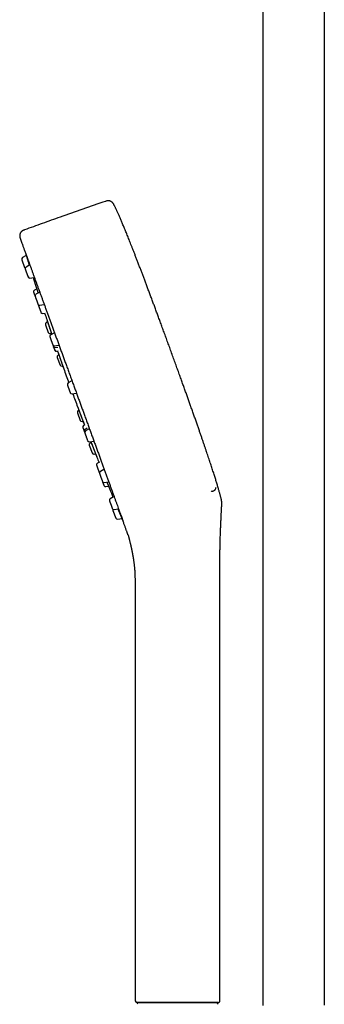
# Model space of a CAD drawing. Header units: millimetres. Extents: x 8 to 641, y 12 to 2274.
# Tile 21 of 34: x 71 to 159, y 1705 to 1989. Entities that reach past the tile are written whole.
import ezdxf

# ---------------------------------------------------------------- set-up
doc = ezdxf.new("R2010")
doc.units = ezdxf.units.MM

msp = doc.modelspace()

# ---------------------------------------------------------------- linework, layer by layer
at = {"color": 7, "linetype": 'Continuous', "lineweight": 30}
for p, q in [((141.24, 2230.55), (141.24, 1704.82)), ((159.04, 1704.96), (159.04, 2223.44)), ((72.68, 1922.16), (72.72, 1922.01)), ((71.64, 1920.14), (72.45, 1917.92)), ((72.93, 1921.36), (71.86, 1920.74)), ((73.95, 1918.62), (72.86, 1917.99)), ((74, 1914.84), (75.07, 1915.03)), ((75.96, 1911.74), (75.28, 1911.35)), ((76.81, 1910.78), (75.71, 1910.15)), ((76.86, 1907), (77.98, 1907.2)), ((77.73, 1904.61), (78.41, 1904.73)), ((79.1, 1902.18), (78.7, 1901.95)), ((78.48, 1901.34), (79.29, 1899.13)), ((79.84, 1898.8), (80.22, 1898.87)), ((81.07, 1899.04), (79.99, 1898.41)), ((81.13, 1895.27), (82.29, 1895.47)), ((81.3, 1894.81), (82.03, 1894.94)), ((81.7, 1893.71), (82.11, 1893.79)), ((81.97, 1893.76), (82.06, 1893.48)), ((82.06, 1893.48), (82.12, 1893.39)), ((81.9, 1891.95), (82.71, 1889.73)), ((82.35, 1892.69), (82.12, 1892.55)), ((83.26, 1889.41), (83.49, 1889.45)), ((83.75, 1888.75), (83.77, 1888.64)), ((86.09, 1885.18), (85.03, 1884.56)), ((86.17, 1881.42), (87.37, 1881.63)), ((88.13, 1876.69), (87.93, 1876.58)), ((87.71, 1875.97), (88.52, 1873.75)), ((89.08, 1873.43), (89.35, 1873.48)), ((89.86, 1872.48), (89.5, 1872.27)), ((89.7, 1872.5), (89.74, 1872.41)), ((90.54, 1871.55), (89.9, 1871.17)), ((91.09, 1871.31), (90.06, 1870.72)), ((91.21, 1867.58), (92.44, 1867.79)), ((91.13, 1866.58), (91.94, 1864.36)), ((91.68, 1867.37), (91.35, 1867.18)), ((92.5, 1864.04), (92.96, 1864.12)), ((94.07, 1861.72), (93.47, 1861.37)), ((95.32, 1859.55), (94.34, 1858.98)), ((95.48, 1855.84), (96.73, 1856.06)), ((95.92, 1854.64), (96.7, 1854.78)), ((98.13, 1851.68), (97.19, 1851.14)), ((97.97, 1847.78), (98.78, 1845.56)), ((98.34, 1848), (99.57, 1848.21)), ((99.34, 1845.24), (100.56, 1845.46)), ((128.89, 1706.2), (128.89, 1833.83)), ((104.39, 1824.92), (104.39, 1706.2)), ((116.64, 1705.7), (104.89, 1705.7)), ((105.51, 1705.7), (127.76, 1705.7)), ((128.38, 1705.7), (116.64, 1705.7)), ((128.38, 1705.7), (128.39, 1705.7))]:
    msp.add_line(p, q, dxfattribs=at)
at = {"color": 7, "linetype": 'Continuous', "lineweight": 30, "flags": 128}
for points in [[(76.34, 1907.24), (76.34, 1907.23), (76.36, 1907.15)], [(82.06, 1893.48), (82.07, 1893.47), (82.08, 1893.44), (82.1, 1893.38), (82.13, 1893.3), (82.16, 1893.2), (82.21, 1893.07), (82.26, 1892.93), (82.31, 1892.77), (82.38, 1892.6), (82.44, 1892.41), (82.51, 1892.2), (82.59, 1891.99), (82.67, 1891.77), (82.75, 1891.54), (82.83, 1891.3), (82.91, 1891.06), (83, 1890.83), (83.08, 1890.59), (83.16, 1890.36), (83.24, 1890.14), (83.32, 1889.92), (83.39, 1889.72), (83.45, 1889.53), (83.52, 1889.35), (83.57, 1889.2), (83.62, 1889.05), (83.67, 1888.93), (83.7, 1888.83), (83.73, 1888.75), (83.75, 1888.69), (83.76, 1888.66), (83.77, 1888.65), (83.77, 1888.65)], [(94.05, 1858.55), (94.09, 1858.48), (94.09, 1858.47)]]:
    msp.add_lwpolyline(points, dxfattribs=at)
at = {"color": 7, "linetype": 'Continuous', "lineweight": 30}
for centre, radius, start, end in [((72.11, 1920.31), 0.5, 120, 200), ((72.92, 1918.09), 0.5, 200, 234.7319), ((73.11, 1917.56), 0.5, 120, 200), ((73.92, 1915.34), 0.5, 200, 280), ((837.53, 2156.67), 800, 197.58301, 197.77398), ((75.53, 1910.91), 0.5, 120, 200), ((75.96, 1909.71), 0.5, 120, 200), ((76.77, 1907.49), 0.5, 200, 280), ((77.64, 1905.11), 0.5, 200, 280), ((837.53, 2156.67), 800, 198.35843, 198.49092), ((78.95, 1901.52), 0.5, 120, 200), ((79.76, 1899.3), 0.5, 200, 280), ((80.24, 1897.98), 0.5, 120, 200), ((81.04, 1895.76), 0.5, 200, 280), ((81.21, 1895.3), 0.5, 200, 280), ((81.61, 1894.21), 0.5, 200, 280), ((82.37, 1892.12), 0.5, 120, 200), ((83.18, 1889.9), 0.5, 200, 280), ((837.53, 2156.67), 800, 199.57464, 199.87777), ((85.28, 1884.13), 0.5, 120, 200), ((86.08, 1881.91), 0.5, 200, 280), ((837.53, 2156.67), 800, 200.12223, 200.41107), ((88.18, 1876.14), 0.5, 120, 200), ((88.99, 1873.93), 0.5, 200, 280), ((89.75, 1871.84), 0.5, 120, 200), ((90.15, 1870.74), 0.5, 120, 200), ((90.31, 1870.29), 0.5, 120, 200), ((91.12, 1868.07), 0.5, 200, 280), ((91.6, 1866.75), 0.5, 120, 200), ((92.41, 1864.53), 0.5, 200, 280), ((837.53, 2156.67), 800, 201.52337, 201.64157), ((93.72, 1860.94), 0.5, 120, 200), ((94.59, 1858.55), 0.5, 120, 200), ((95.39, 1856.33), 0.5, 200, 280), ((95.83, 1855.13), 0.5, 200, 280), ((837.53, 2156.67), 800, 202.24031, 202.41699), ((97.44, 1850.71), 0.5, 120, 200), ((98.25, 1848.49), 0.5, 200, 280), ((98.44, 1847.95), 0.5, 165.2681, 200), ((99.25, 1845.73), 0.5, 200, 280), ((104.89, 1706.2), 0.5, 180, 270), ((105.51, 1705.2), 0.5, 90, 182.4813), ((127.76, 1705.2), 0.5, 357.5187, 90)]:
    msp.add_arc(centre, radius, start, end, dxfattribs=at)
for points, knots in [([(95.83, 1936.99), (93.64, 1936.24), (89.25, 1934.73), (83.16, 1932.59), (77.55, 1930.6), (74.13, 1929.36), (72.42, 1928.74)], [0, 0, 0, 0, 0.279999, 0.56, 0.780001, 1, 1, 1, 1]), ([(98.24, 1936.04), (98.2, 1936.11), (98.13, 1936.23), (98.02, 1936.41), (97.9, 1936.56), (97.78, 1936.68), (97.66, 1936.78), (97.55, 1936.86), (97.45, 1936.92), (97.36, 1936.97), (97.24, 1937.03), (97.1, 1937.08), (96.94, 1937.12), (96.74, 1937.14), (96.53, 1937.15), (96.29, 1937.12), (96.06, 1937.07), (95.9, 1937.02), (95.83, 1936.99)], [0, 0, 0, 0, 0.077597, 0.149623, 0.216502, 0.277346, 0.331159, 0.377284, 0.415431, 0.450612, 0.493478, 0.544551, 0.604208, 0.672461, 0.748359, 0.829727, 0.913876, 1, 1, 1, 1]), ([(114.78, 1893.61), (114.6, 1894.13), (114.23, 1895.14), (113.68, 1896.63), (113.15, 1898.1), (112.62, 1899.52), (112.11, 1900.91), (111.62, 1902.24), (111.16, 1903.51), (110.71, 1904.72), (110.27, 1905.91), (109.84, 1907.06), (109.41, 1908.23), (108.97, 1909.41), (108.52, 1910.59), (108.09, 1911.74), (107.67, 1912.86), (107.26, 1913.94), (106.87, 1914.99), (106.48, 1916.01), (106.09, 1917.04), (105.69, 1918.08), (105.29, 1919.12), (104.9, 1920.13), (104.53, 1921.1), (104.17, 1922.03), (103.82, 1922.92), (103.49, 1923.75), (103.19, 1924.53), (102.9, 1925.25), (102.62, 1925.94), (102.36, 1926.61), (102.1, 1927.25), (101.84, 1927.88), (101.59, 1928.49), (101.34, 1929.1), (101.11, 1929.68), (100.88, 1930.22), (100.66, 1930.74), (100.45, 1931.24), (100.25, 1931.72), (100.04, 1932.18), (99.85, 1932.64), (99.66, 1933.06), (99.48, 1933.46), (99.31, 1933.84), (99.14, 1934.21), (98.97, 1934.56), (98.82, 1934.88), (98.68, 1935.18), (98.54, 1935.45), (98.42, 1935.69), (98.32, 1935.89), (98.26, 1936), (98.24, 1936.04)], [0, 0, 0, 0, 0.03585, 0.070843, 0.104988, 0.138296, 0.170778, 0.202446, 0.231566, 0.259981, 0.287698, 0.314727, 0.341076, 0.369693, 0.397488, 0.424472, 0.450659, 0.47606, 0.500689, 0.524558, 0.547679, 0.573204, 0.597787, 0.621447, 0.644202, 0.666072, 0.687075, 0.707229, 0.724974, 0.742035, 0.758429, 0.774167, 0.789266, 0.803739, 0.818832, 0.833215, 0.846908, 0.85993, 0.872298, 0.884032, 0.895151, 0.906692, 0.917536, 0.927707, 0.93723, 0.946129, 0.955357, 0.963873, 0.971713, 0.978911, 0.985503, 0.991521, 0.997001, 1, 1, 1, 1]), ([(72.42, 1928.74), (72.35, 1928.72), (72.22, 1928.67), (72.03, 1928.59), (71.85, 1928.49), (71.7, 1928.39), (71.56, 1928.28), (71.45, 1928.17), (71.36, 1928.06), (71.29, 1927.96), (71.22, 1927.85), (71.15, 1927.72), (71.09, 1927.55), (71.04, 1927.34), (71.02, 1927.11), (71.03, 1926.92), (71.05, 1926.79), (71.06, 1926.69), (71.08, 1926.6), (71.11, 1926.48), (71.16, 1926.34), (71.2, 1926.24), (71.22, 1926.18)], [0, 0, 0, 0, 0.066202, 0.129702, 0.190565, 0.248037, 0.30124, 0.349514, 0.392512, 0.430156, 0.463252, 0.512652, 0.563383, 0.633624, 0.706566, 0.775197, 0.806268, 0.835115, 0.862109, 0.896805, 0.942929, 1, 1, 1, 1]), ([(71.22, 1926.18), (71.22, 1926.17), (71.22, 1926.17), (71.24, 1926.12), (71.27, 1926.04), (71.31, 1925.92), (71.36, 1925.78), (71.43, 1925.6), (71.5, 1925.39), (71.59, 1925.16), (71.69, 1924.89), (71.8, 1924.59), (71.92, 1924.25), (72.05, 1923.89), (72.2, 1923.49), (72.35, 1923.06), (72.52, 1922.6), (72.7, 1922.11), (72.89, 1921.59), (73.08, 1921.05), (73.29, 1920.47), (73.51, 1919.87), (73.74, 1919.23), (73.98, 1918.57), (74.24, 1917.86), (74.52, 1917.1), (74.82, 1916.29), (75.12, 1915.44), (75.44, 1914.56), (75.76, 1913.69), (76.08, 1912.81), (76.4, 1911.94), (76.72, 1911.06), (77.05, 1910.14), (77.39, 1909.22), (77.73, 1908.28), (78.08, 1907.33), (78.43, 1906.36), (78.79, 1905.37), (79.16, 1904.35), (79.54, 1903.31), (79.92, 1902.26), (80.31, 1901.19), (80.71, 1900.11), (81.1, 1899.01), (81.51, 1897.91), (81.91, 1896.79), (82.32, 1895.66), (82.74, 1894.52), (83.16, 1893.38), (83.57, 1892.22), (84, 1891.06), (84.44, 1889.86), (84.89, 1888.61), (85.36, 1887.32), (85.83, 1886.02), (86.31, 1884.72), (86.62, 1883.86), (86.78, 1883.42)], [0, 0, 0, 0, 0.01756, 0.03512, 0.052681, 0.070243, 0.087805, 0.105054, 0.122304, 0.139553, 0.156803, 0.174404, 0.192004, 0.209604, 0.227202, 0.244801, 0.262399, 0.279998, 0.297597, 0.315197, 0.332797, 0.350398, 0.368, 0.385601, 0.403203, 0.422564, 0.441924, 0.461283, 0.480642, 0.5, 0.51756, 0.53512, 0.552681, 0.570243, 0.587805, 0.605054, 0.622304, 0.639553, 0.656803, 0.674404, 0.692004, 0.709604, 0.727202, 0.744801, 0.762399, 0.779998, 0.797597, 0.815197, 0.832797, 0.850398, 0.868, 0.885601, 0.903203, 0.922564, 0.941924, 0.961283, 0.980642, 1, 1, 1, 1]), ([(72.72, 1922.02), (72.73, 1922), (72.74, 1921.97), (72.76, 1921.93), (72.77, 1921.92)], [0, 0, 0, 0, 0.5572512, 1, 1, 1, 1]), ([(72.77, 1921.91), (72.77, 1921.91), (72.77, 1921.91), (72.78, 1921.87), (72.8, 1921.8), (72.82, 1921.7), (72.86, 1921.59), (72.89, 1921.47), (72.92, 1921.39), (72.93, 1921.36)], [0, 0, 0, 0, 0.117881, 0.289912, 0.455125, 0.613578, 0.76528, 0.910242, 1, 1, 1, 1]), ([(72.77, 1921.9), (72.77, 1921.9), (72.78, 1921.88), (72.8, 1921.82), (72.82, 1921.74), (72.85, 1921.65), (72.88, 1921.54), (72.91, 1921.42), (72.95, 1921.29), (73, 1921.13), (73.06, 1920.95), (73.12, 1920.73), (73.19, 1920.53), (73.25, 1920.33), (73.31, 1920.14), (73.37, 1919.95), (73.43, 1919.74), (73.5, 1919.51), (73.57, 1919.28), (73.64, 1919.05), (73.72, 1918.82), (73.77, 1918.65), (73.8, 1918.56), (73.8, 1918.53)], [0, 0, 0, 0, 0.050977, 0.10334, 0.15397, 0.202888, 0.250112, 0.29566, 0.339558, 0.381739, 0.441392, 0.496796, 0.547989, 0.594974, 0.637749, 0.676321, 0.725642, 0.775745, 0.826668, 0.878437, 0.93105, 0.984475, 1, 1, 1, 1]), ([(72.64, 1917.38), (72.64, 1917.38), (72.64, 1917.39), (72.64, 1917.38), (72.65, 1917.35), (72.66, 1917.32), (72.67, 1917.3)], [0, 0, 0, 0, 0.04007, 0.361149, 0.679421, 1, 1, 1, 1]), ([(72.67, 1917.3), (72.68, 1917.27), (72.7, 1917.21), (72.75, 1917.1), (72.78, 1916.99), (72.82, 1916.9), (72.85, 1916.8), (72.89, 1916.7), (72.93, 1916.59), (72.97, 1916.48), (73.01, 1916.37), (73.05, 1916.25), (73.1, 1916.12), (73.15, 1915.98), (73.21, 1915.83), (73.27, 1915.66), (73.32, 1915.52), (73.35, 1915.42), (73.38, 1915.36), (73.4, 1915.3), (73.42, 1915.25), (73.43, 1915.21), (73.44, 1915.18), (73.45, 1915.17), (73.45, 1915.17), (73.45, 1915.17)], [0, 0, 0, 0, 0.068555, 0.137029, 0.174445, 0.211427, 0.248368, 0.285661, 0.323077, 0.360059, 0.397, 0.434293, 0.480201, 0.52567, 0.571433, 0.640029, 0.708461, 0.745877, 0.782859, 0.8198, 0.857093, 0.894509, 0.931491, 0.968432, 1, 1, 1, 1]), ([(75.06, 1910.74), (75.06, 1910.74), (75.06, 1910.73), (75.08, 1910.68), (75.1, 1910.62), (75.12, 1910.56), (75.15, 1910.49), (75.18, 1910.42), (75.21, 1910.33), (75.24, 1910.24), (75.28, 1910.14), (75.32, 1910.03), (75.36, 1909.91), (75.41, 1909.77), (75.45, 1909.65), (75.48, 1909.58), (75.49, 1909.55)], [0, 0, 0, 0, 0.114691, 0.229247, 0.291843, 0.353714, 0.415515, 0.477905, 0.540502, 0.602372, 0.664173, 0.726563, 0.803367, 0.879436, 0.955997, 1, 1, 1, 1]), ([(75.71, 1912.47), (75.72, 1912.45), (75.73, 1912.41), (75.76, 1912.38), (75.77, 1912.37)], [0, 0, 0, 0, 0.494835, 1, 1, 1, 1]), ([(75.72, 1912.46), (75.72, 1912.46), (75.72, 1912.46), (75.73, 1912.42), (75.75, 1912.36), (75.78, 1912.28), (75.81, 1912.18), (75.85, 1912.05), (75.89, 1911.91), (75.95, 1911.75), (76, 1911.57), (76.07, 1911.38), (76.13, 1911.17), (76.2, 1910.96), (76.28, 1910.74), (76.32, 1910.58), (76.35, 1910.51)], [0, 0, 0, 0, 0.072175, 0.143597, 0.214969, 0.286996, 0.359256, 0.430726, 0.502105, 0.574097, 0.646268, 0.717719, 0.789146, 0.86125, 0.933259, 1, 1, 1, 1]), ([(75.49, 1909.54), (75.49, 1909.54), (75.5, 1909.54), (75.5, 1909.52), (75.51, 1909.49), (75.53, 1909.45), (75.55, 1909.39), (75.58, 1909.31), (75.6, 1909.25), (75.61, 1909.22)], [0, 0, 0, 0, 0.13093, 0.260342, 0.389608, 0.520108, 0.680623, 0.839735, 1, 1, 1, 1]), ([(75.61, 1909.22), (75.63, 1909.17), (75.67, 1909.06), (75.73, 1908.9), (75.78, 1908.77), (75.82, 1908.66), (75.86, 1908.55), (75.9, 1908.43), (75.94, 1908.32), (75.98, 1908.21), (76.02, 1908.1), (76.06, 1907.98), (76.1, 1907.87), (76.15, 1907.75), (76.19, 1907.63), (76.23, 1907.51), (76.27, 1907.42), (76.28, 1907.37), (76.29, 1907.34), (76.3, 1907.33), (76.3, 1907.32), (76.3, 1907.32)], [0, 0, 0, 0, 0.079985, 0.159877, 0.203531, 0.246679, 0.289779, 0.33329, 0.376945, 0.420093, 0.463193, 0.506704, 0.560267, 0.613318, 0.666711, 0.746744, 0.826586, 0.870241, 0.913389, 0.956489, 1, 1, 1, 1]), ([(76.36, 1907.15), (76.36, 1907.15), (76.36, 1907.15), (76.37, 1907.14), (76.38, 1907.12), (76.39, 1907.07), (76.41, 1907.03), (76.42, 1907.01)], [0, 0, 0, 0, 0.0843454, 0.280109, 0.5208996, 0.7595849, 1, 1, 1, 1]), ([(76.42, 1907.01), (76.43, 1906.97), (76.46, 1906.89), (76.51, 1906.76), (76.55, 1906.64), (76.59, 1906.54), (76.62, 1906.44), (76.66, 1906.33), (76.7, 1906.22), (76.74, 1906.11), (76.79, 1906), (76.83, 1905.87), (76.88, 1905.75), (76.92, 1905.61), (76.98, 1905.47), (77.03, 1905.32), (77.08, 1905.19), (77.11, 1905.11), (77.13, 1905.05), (77.15, 1905.01), (77.16, 1904.97), (77.17, 1904.95), (77.17, 1904.94), (77.17, 1904.94), (77.17, 1904.94)], [0, 0, 0, 0, 0.071984, 0.143883, 0.183171, 0.222003, 0.260791, 0.299949, 0.339237, 0.378069, 0.416857, 0.456015, 0.50422, 0.551964, 0.600016, 0.672043, 0.743897, 0.783185, 0.822017, 0.860805, 0.899964, 0.939251, 0.978083, 1, 1, 1, 1]), ([(78.83, 1902.95), (78.84, 1902.94), (78.85, 1902.9), (78.87, 1902.87), (78.88, 1902.85)], [0, 0, 0, 0, 0.491617, 1, 1, 1, 1]), ([(78.83, 1902.95), (78.83, 1902.95), (78.83, 1902.94), (78.85, 1902.91), (78.87, 1902.85), (78.89, 1902.77), (78.93, 1902.67), (78.97, 1902.54), (79.02, 1902.4), (79.07, 1902.24), (79.13, 1902.06), (79.2, 1901.87), (79.26, 1901.67), (79.34, 1901.45), (79.41, 1901.23), (79.49, 1901), (79.57, 1900.76), (79.65, 1900.52), (79.73, 1900.28), (79.81, 1900.05), (79.89, 1899.82), (79.97, 1899.59), (80.04, 1899.37), (80.11, 1899.17), (80.17, 1898.98), (80.23, 1898.8), (80.28, 1898.67), (80.3, 1898.61), (80.3, 1898.59)], [0, 0, 0, 0, 0.0396688, 0.0789233, 0.1181499, 0.1577356, 0.1974526, 0.2367341, 0.2759644, 0.3155296, 0.3551986, 0.3944693, 0.4337256, 0.4733519, 0.512931, 0.5521717, 0.5914585, 0.6311747, 0.6706883, 0.7099021, 0.7492019, 0.7889711, 0.8285076, 0.8677188, 0.9069918, 0.946712, 0.9859797, 1, 1, 1, 1]), ([(78.88, 1902.85), (78.88, 1902.85), (78.88, 1902.85), (78.89, 1902.82), (78.91, 1902.76), (78.94, 1902.68), (78.97, 1902.59), (79, 1902.48), (79.04, 1902.36), (79.07, 1902.26), (79.09, 1902.2), (79.1, 1902.18)], [0, 0, 0, 0, 0.109133, 0.244507, 0.375283, 0.501535, 0.623284, 0.74054, 0.853321, 0.961667, 1, 1, 1, 1]), ([(78.88, 1902.85), (78.88, 1902.85), (78.88, 1902.85), (78.89, 1902.81), (78.91, 1902.74), (78.94, 1902.64), (78.98, 1902.53), (79.02, 1902.4), (79.07, 1902.26), (79.12, 1902.11), (79.17, 1901.96), (79.22, 1901.8), (79.28, 1901.64), (79.34, 1901.46), (79.41, 1901.25), (79.49, 1901.03), (79.56, 1900.8), (79.64, 1900.57), (79.72, 1900.34), (79.79, 1900.14), (79.85, 1899.94), (79.91, 1899.76), (79.98, 1899.56), (80.05, 1899.36), (80.12, 1899.15), (80.19, 1898.96), (80.24, 1898.81), (80.28, 1898.69), (80.3, 1898.63), (80.31, 1898.6)], [0, 0, 0, 0, 0.033088, 0.080048, 0.125078, 0.168185, 0.209356, 0.248581, 0.285862, 0.321203, 0.354588, 0.386304, 0.417579, 0.448535, 0.489283, 0.529406, 0.568882, 0.607714, 0.645925, 0.683538, 0.712989, 0.745641, 0.781499, 0.820559, 0.862829, 0.908342, 0.940531, 0.97403, 1, 1, 1, 1]), ([(80.21, 1898.87), (80.22, 1898.84), (80.25, 1898.76), (80.28, 1898.67), (80.3, 1898.61), (80.31, 1898.6)], [0, 0, 0, 0, 0.271958, 0.786655, 1, 1, 1, 1]), ([(79.77, 1897.8), (79.77, 1897.8), (79.77, 1897.8), (79.77, 1897.79), (79.78, 1897.76), (79.8, 1897.72), (79.81, 1897.67), (79.84, 1897.62), (79.86, 1897.55), (79.89, 1897.46), (79.93, 1897.36), (79.97, 1897.25), (80, 1897.16), (80.02, 1897.12)], [0, 0, 0, 0, 0.073929, 0.160199, 0.246372, 0.333368, 0.42065, 0.50692, 0.593093, 0.680088, 0.787093, 0.893162, 1, 1, 1, 1]), ([(80.02, 1897.12), (80.04, 1897.05), (80.09, 1896.92), (80.15, 1896.75), (80.21, 1896.6), (80.25, 1896.49), (80.29, 1896.38), (80.33, 1896.27), (80.36, 1896.17), (80.4, 1896.07), (80.43, 1895.98), (80.46, 1895.89), (80.49, 1895.81), (80.52, 1895.73), (80.55, 1895.66), (80.57, 1895.6), (80.57, 1895.58), (80.57, 1895.59), (80.57, 1895.59)], [0, 0, 0, 0, 0.09599, 0.191868, 0.244258, 0.29604, 0.347764, 0.399981, 0.452371, 0.504153, 0.555877, 0.608095, 0.672375, 0.736042, 0.800119, 0.896166, 0.991985, 1, 1, 1, 1]), ([(80.58, 1895.58), (80.58, 1895.57), (80.6, 1895.52), (80.62, 1895.45), (80.66, 1895.36), (80.69, 1895.27), (80.72, 1895.19), (80.73, 1895.15), (80.74, 1895.13), (80.74, 1895.13), (80.74, 1895.13)], [0, 0, 0, 0, 0.029094, 0.165182, 0.299969, 0.435627, 0.638968, 0.841824, 0.952738, 1, 1, 1, 1]), ([(80.74, 1895.12), (80.75, 1895.09), (80.78, 1895.02), (80.82, 1894.92), (80.86, 1894.81), (80.9, 1894.69), (80.94, 1894.58), (80.98, 1894.46), (81.03, 1894.34), (81.07, 1894.22), (81.1, 1894.14), (81.12, 1894.08), (81.13, 1894.06), (81.14, 1894.04), (81.14, 1894.04), (81.14, 1894.03)], [0, 0, 0, 0, 0.054418, 0.119902, 0.185313, 0.251348, 0.332637, 0.41315, 0.494183, 0.615645, 0.736818, 0.80307, 0.868554, 0.933965, 1, 1, 1, 1]), ([(82.12, 1893.39), (82.12, 1893.38), (82.12, 1893.38), (82.13, 1893.35), (82.15, 1893.29), (82.17, 1893.21), (82.2, 1893.12), (82.24, 1893.01), (82.28, 1892.89), (82.32, 1892.79), (82.34, 1892.71), (82.35, 1892.69)], [0, 0, 0, 0, 0.106758, 0.239056, 0.36686, 0.490243, 0.609225, 0.723815, 0.834032, 0.939914, 1, 1, 1, 1]), ([(82.12, 1893.38), (82.12, 1893.38), (82.11, 1893.38), (82.13, 1893.34), (82.15, 1893.27), (82.18, 1893.18), (82.22, 1893.06), (82.26, 1892.93), (82.31, 1892.79), (82.36, 1892.65), (82.42, 1892.49), (82.47, 1892.34), (82.53, 1892.18), (82.59, 1892), (82.66, 1891.79), (82.74, 1891.57), (82.82, 1891.34), (82.9, 1891.11), (82.98, 1890.89), (83.05, 1890.68), (83.12, 1890.49), (83.19, 1890.31), (83.25, 1890.11), (83.33, 1889.91), (83.4, 1889.7), (83.47, 1889.52), (83.52, 1889.36), (83.57, 1889.24), (83.61, 1889.12), (83.65, 1889.01), (83.68, 1888.92), (83.71, 1888.84), (83.73, 1888.79), (83.74, 1888.75), (83.75, 1888.75), (83.75, 1888.75)], [0, 0, 0, 0, 0.0269502, 0.0649597, 0.1014079, 0.1362986, 0.1696224, 0.2013713, 0.2315462, 0.2601511, 0.2871731, 0.3128432, 0.338155, 0.36321, 0.3961903, 0.428665, 0.460617, 0.4920478, 0.5229748, 0.5534185, 0.5772504, 0.6036744, 0.6326932, 0.6643056, 0.6985161, 0.7353514, 0.7614026, 0.788514, 0.8166439, 0.8458082, 0.8760188, 0.9072865, 0.9396248, 0.9730581, 1, 1, 1, 1]), ([(129.38, 1850.48), (129.37, 1850.53), (129.34, 1850.66), (129.29, 1850.88), (129.23, 1851.16), (129.15, 1851.47), (129.07, 1851.8), (128.97, 1852.17), (128.87, 1852.55), (128.76, 1852.96), (128.64, 1853.38), (128.51, 1853.83), (128.37, 1854.31), (128.21, 1854.83), (128.06, 1855.35), (127.9, 1855.88), (127.73, 1856.41), (127.56, 1856.96), (127.38, 1857.55), (127.18, 1858.16), (126.98, 1858.8), (126.76, 1859.45), (126.55, 1860.12), (126.33, 1860.79), (126.1, 1861.49), (125.86, 1862.21), (125.61, 1862.97), (125.35, 1863.74), (125.08, 1864.53), (124.81, 1865.34), (124.52, 1866.17), (124.23, 1867.04), (123.92, 1867.93), (123.6, 1868.85), (123.27, 1869.81), (122.93, 1870.81), (122.56, 1871.86), (122.18, 1872.96), (121.78, 1874.1), (121.37, 1875.27), (120.94, 1876.48), (120.52, 1877.67), (120.11, 1878.83), (119.71, 1879.95), (119.29, 1881.11), (118.87, 1882.3), (118.43, 1883.52), (117.98, 1884.76), (117.51, 1886.08), (117, 1887.48), (116.47, 1888.96), (115.92, 1890.48), (115.36, 1892.03), (114.97, 1893.08), (114.78, 1893.61)], [0, 0, 0, 0, 0.0032173, 0.0089282, 0.0152203, 0.022132, 0.0297018, 0.0379681, 0.0469694, 0.0558992, 0.0655084, 0.0758269, 0.086884, 0.0987096, 0.1113331, 0.1228108, 0.1349152, 0.1476648, 0.1610784, 0.1751745, 0.1899717, 0.2054888, 0.220361, 0.2358681, 0.2520243, 0.2688441, 0.2863418, 0.3045316, 0.3225536, 0.3412318, 0.3605788, 0.380607, 0.4013289, 0.4227569, 0.4449035, 0.4677813, 0.4925462, 0.5181415, 0.5445816, 0.5718808, 0.6000534, 0.6291138, 0.6547401, 0.6810383, 0.7080173, 0.7356861, 0.7640538, 0.7931295, 0.822922, 0.8565327, 0.8910338, 0.9264374, 0.9627555, 1, 1, 1, 1]), ([(83.49, 1889.45), (83.5, 1889.41), (83.53, 1889.32), (83.58, 1889.2), (83.62, 1889.07), (83.67, 1888.95), (83.7, 1888.86), (83.73, 1888.79), (83.74, 1888.75), (83.75, 1888.75), (83.75, 1888.75)], [0, 0, 0, 0, 0.082778, 0.203259, 0.329588, 0.461795, 0.599891, 0.743883, 0.893827, 1, 1, 1, 1]), ([(84.81, 1883.96), (84.81, 1883.96), (84.81, 1883.95), (84.83, 1883.9), (84.85, 1883.84), (84.87, 1883.78), (84.9, 1883.71), (84.92, 1883.64), (84.95, 1883.55), (84.99, 1883.46), (85.02, 1883.36), (85.06, 1883.25), (85.11, 1883.13), (85.16, 1882.99), (85.19, 1882.9), (85.21, 1882.85)], [0, 0, 0, 0, 0.120042, 0.239797, 0.305275, 0.369994, 0.43464, 0.499902, 0.56538, 0.630099, 0.694745, 0.760007, 0.84028, 0.919852, 1, 1, 1, 1]), ([(85.21, 1882.85), (85.23, 1882.78), (85.29, 1882.64), (85.35, 1882.47), (85.4, 1882.34), (85.43, 1882.24), (85.46, 1882.15), (85.5, 1882.07), (85.52, 1881.99), (85.55, 1881.92), (85.57, 1881.87), (85.59, 1881.81), (85.6, 1881.77), (85.61, 1881.75), (85.61, 1881.74), (85.61, 1881.74)], [0, 0, 0, 0, 0.1199699, 0.2397987, 0.3052764, 0.3699945, 0.43464, 0.4999022, 0.5653797, 0.6300978, 0.6947433, 0.7600054, 0.840344, 0.919915, 1, 1, 1, 1]), ([(86.78, 1883.42), (86.92, 1883.03), (87.21, 1882.25), (87.63, 1881.07), (88.06, 1879.9), (88.49, 1878.73), (88.91, 1877.56), (89.33, 1876.4), (89.77, 1875.21), (90.22, 1873.98), (90.67, 1872.72), (91.13, 1871.48), (91.58, 1870.24), (92.02, 1869.02), (92.46, 1867.81), (92.9, 1866.61), (93.33, 1865.43), (93.75, 1864.26), (94.17, 1863.12), (94.57, 1862.01), (94.97, 1860.92), (95.36, 1859.85), (95.74, 1858.8), (96.12, 1857.76), (96.49, 1856.73), (96.86, 1855.73), (97.21, 1854.76), (97.55, 1853.82), (97.88, 1852.91), (98.2, 1852.04), (98.51, 1851.19), (98.81, 1850.36), (99.1, 1849.56), (99.38, 1848.79), (99.66, 1848.04), (99.91, 1847.33), (100.16, 1846.65), (100.4, 1846.01), (100.54, 1845.6), (100.62, 1845.4)], [0, 0, 0, 0, 0.0250856, 0.0501717, 0.0752588, 0.1003469, 0.1254358, 0.1505256, 0.1756157, 0.2032147, 0.2308133, 0.258411, 0.2860076, 0.313603, 0.3411974, 0.3687913, 0.3963855, 0.4239806, 0.4515769, 0.4786816, 0.5057872, 0.5328933, 0.5599995, 0.5875981, 0.6151959, 0.6427926, 0.6703881, 0.6979825, 0.7250837, 0.7521851, 0.7792874, 0.8063908, 0.8340485, 0.8617071, 0.8893664, 0.9170257, 0.9446847, 0.9723429, 1, 1, 1, 1]), ([(87.76, 1877.67), (87.76, 1877.67), (87.76, 1877.68), (87.76, 1877.67), (87.76, 1877.66)], [0, 0, 0, 0, 0.031215, 1, 1, 1, 1]), ([(87.76, 1877.67), (87.76, 1877.66), (87.77, 1877.63), (87.81, 1877.57), (87.84, 1877.5), (87.85, 1877.47)], [0, 0, 0, 0, 0.322949, 0.664185, 1, 1, 1, 1]), ([(87.76, 1877.66), (87.77, 1877.65), (87.78, 1877.62), (87.8, 1877.56), (87.83, 1877.47), (87.88, 1877.36), (87.92, 1877.23), (87.98, 1877.08), (88.05, 1876.91), (88.12, 1876.72), (88.2, 1876.51), (88.28, 1876.29), (88.36, 1876.06), (88.45, 1875.82), (88.55, 1875.57), (88.64, 1875.32), (88.74, 1875.07), (88.83, 1874.81), (88.93, 1874.56), (89.02, 1874.32), (89.11, 1874.08), (89.2, 1873.85), (89.28, 1873.63), (89.35, 1873.43), (89.42, 1873.24), (89.49, 1873.07), (89.54, 1872.92), (89.59, 1872.79), (89.63, 1872.69), (89.67, 1872.6), (89.69, 1872.54), (89.7, 1872.51), (89.7, 1872.5), (89.7, 1872.5)], [0, 0, 0, 0, 0.032211, 0.064671, 0.097031, 0.12925, 0.161802, 0.193996, 0.226145, 0.258567, 0.291081, 0.323266, 0.355437, 0.387908, 0.420348, 0.452509, 0.484705, 0.51725, 0.549635, 0.581773, 0.61398, 0.646571, 0.678747, 0.711143, 0.743561, 0.775827, 0.808009, 0.840484, 0.872856, 0.905069, 0.937653, 0.969896, 1, 1, 1, 1]), ([(87.79, 1877.6), (87.79, 1877.59), (87.8, 1877.57), (87.82, 1877.52), (87.85, 1877.45), (87.89, 1877.34), (87.95, 1877.19), (88.01, 1877.02), (88.07, 1876.85), (88.14, 1876.66), (88.21, 1876.48), (88.28, 1876.29), (88.35, 1876.11), (88.42, 1875.94), (88.48, 1875.78), (88.53, 1875.62), (88.59, 1875.48), (88.64, 1875.35), (88.69, 1875.21), (88.75, 1875.06), (88.81, 1874.89), (88.88, 1874.7), (88.96, 1874.5), (89.03, 1874.3), (89.12, 1874.08), (89.2, 1873.86), (89.27, 1873.67), (89.34, 1873.5), (89.39, 1873.36), (89.45, 1873.22), (89.5, 1873.1), (89.54, 1872.98), (89.58, 1872.88), (89.62, 1872.79), (89.65, 1872.72), (89.67, 1872.67), (89.68, 1872.64), (89.68, 1872.64), (89.68, 1872.64)], [0, 0, 0, 0, 0.029703, 0.058446, 0.086265, 0.12629, 0.164316, 0.20036, 0.234444, 0.266597, 0.29683, 0.325147, 0.351543, 0.376004, 0.398517, 0.41907, 0.437658, 0.454605, 0.47291, 0.493282, 0.515715, 0.540202, 0.566739, 0.595333, 0.625988, 0.658705, 0.693481, 0.717817, 0.743077, 0.769275, 0.796422, 0.824371, 0.853098, 0.882623, 0.912961, 0.944124, 0.976128, 1, 1, 1, 1]), ([(87.85, 1877.47), (87.86, 1877.45), (87.88, 1877.4), (87.91, 1877.3), (87.96, 1877.17), (88.01, 1877.03), (88.06, 1876.88), (88.11, 1876.77), (88.13, 1876.7), (88.13, 1876.69)], [0, 0, 0, 0, 0.1569639, 0.3397108, 0.5129579, 0.6767536, 0.8310656, 0.9758426, 1, 1, 1, 1]), ([(89.34, 1873.48), (89.35, 1873.46), (89.37, 1873.39), (89.42, 1873.27), (89.47, 1873.13), (89.52, 1872.99), (89.57, 1872.87), (89.61, 1872.76), (89.64, 1872.67), (89.67, 1872.61), (89.68, 1872.58), (89.68, 1872.57)], [0, 0, 0, 0, 0.030463, 0.139731, 0.252226, 0.368045, 0.487269, 0.60997, 0.736232, 0.866176, 1, 1, 1, 1]), ([(89.28, 1871.67), (89.28, 1871.67), (89.28, 1871.66), (89.29, 1871.65), (89.3, 1871.62), (89.31, 1871.58), (89.34, 1871.52), (89.36, 1871.44), (89.4, 1871.33), (89.46, 1871.19), (89.51, 1871.03), (89.56, 1870.89), (89.6, 1870.78), (89.64, 1870.68), (89.66, 1870.61), (89.68, 1870.58)], [0, 0, 0, 0, 0.066252, 0.131735, 0.197145, 0.263179, 0.344467, 0.424979, 0.506011, 0.627472, 0.748643, 0.814895, 0.880378, 0.945788, 1, 1, 1, 1]), ([(89.64, 1872.72), (89.65, 1872.68), (89.67, 1872.61), (89.69, 1872.54), (89.7, 1872.51), (89.7, 1872.5)], [0, 0, 0, 0, 0.335321, 0.675762, 1, 1, 1, 1]), ([(89.68, 1870.57), (89.68, 1870.57), (89.68, 1870.57), (89.68, 1870.56), (89.69, 1870.53), (89.71, 1870.49), (89.74, 1870.41), (89.78, 1870.3), (89.81, 1870.2), (89.84, 1870.13), (89.84, 1870.13)], [0, 0, 0, 0, 0.04763, 0.158179, 0.294266, 0.429053, 0.564711, 0.768051, 0.970906, 1, 1, 1, 1]), ([(89.84, 1870.12), (89.84, 1870.12), (89.84, 1870.12), (89.85, 1870.11), (89.86, 1870.08), (89.88, 1870.03), (89.91, 1869.94), (89.95, 1869.83), (89.99, 1869.72), (90.02, 1869.63), (90.06, 1869.53), (90.09, 1869.43), (90.13, 1869.32), (90.17, 1869.21), (90.21, 1869.1), (90.26, 1868.98), (90.31, 1868.85), (90.36, 1868.71), (90.39, 1868.63), (90.4, 1868.58)], [0, 0, 0, 0, 0.008014, 0.072285, 0.135941, 0.200009, 0.296041, 0.391845, 0.444227, 0.496001, 0.547717, 0.599926, 0.652308, 0.704082, 0.755798, 0.808008, 0.872226, 0.935882, 1, 1, 1, 1]), ([(90.4, 1868.58), (90.43, 1868.52), (90.47, 1868.39), (90.52, 1868.25), (90.56, 1868.16), (90.58, 1868.09), (90.6, 1868.03), (90.62, 1867.98), (90.64, 1867.94), (90.65, 1867.91), (90.65, 1867.9), (90.65, 1867.9), (90.65, 1867.9)], [0, 0, 0, 0, 0.159963, 0.319737, 0.407042, 0.493334, 0.57953, 0.666547, 0.753852, 0.840144, 0.92634, 1, 1, 1, 1]), ([(91.57, 1867.64), (91.58, 1867.61), (91.61, 1867.53), (91.68, 1867.37), (91.76, 1867.16), (91.84, 1866.95), (91.93, 1866.72), (92.02, 1866.48), (92.12, 1866.23), (92.22, 1865.98), (92.32, 1865.73), (92.42, 1865.48), (92.51, 1865.22), (92.61, 1864.98), (92.7, 1864.74), (92.79, 1864.51), (92.88, 1864.3), (92.95, 1864.1), (93.03, 1863.91), (93.09, 1863.74), (93.15, 1863.59), (93.2, 1863.46), (93.24, 1863.35), (93.28, 1863.27), (93.3, 1863.21), (93.31, 1863.17), (93.32, 1863.17), (93.32, 1863.17)], [0, 0, 0, 0, 0.020261, 0.061307, 0.102468, 0.143213, 0.183939, 0.225047, 0.266115, 0.306829, 0.347587, 0.388788, 0.429787, 0.470472, 0.511244, 0.552502, 0.593236, 0.634246, 0.675285, 0.716134, 0.756874, 0.797984, 0.838968, 0.879747, 0.920996, 0.961814, 1, 1, 1, 1]), ([(91.58, 1867.64), (91.59, 1867.6), (91.63, 1867.52), (91.66, 1867.43), (91.68, 1867.37), (91.68, 1867.37)], [0, 0, 0, 0, 0.440292, 0.988128, 1, 1, 1, 1]), ([(91.58, 1867.64), (91.59, 1867.59), (91.63, 1867.49), (91.7, 1867.31), (91.77, 1867.13), (91.85, 1866.94), (91.92, 1866.77), (91.98, 1866.59), (92.05, 1866.43), (92.11, 1866.28), (92.16, 1866.14), (92.21, 1866.01), (92.27, 1865.87), (92.33, 1865.71), (92.39, 1865.54), (92.47, 1865.36), (92.54, 1865.17), (92.62, 1864.96), (92.71, 1864.74), (92.8, 1864.52), (92.87, 1864.33), (92.94, 1864.16), (93, 1864.02), (93.05, 1863.89), (93.1, 1863.76), (93.15, 1863.65), (93.19, 1863.54), (93.23, 1863.46), (93.26, 1863.39), (93.28, 1863.34), (93.29, 1863.31), (93.29, 1863.31), (93.29, 1863.31)], [0, 0, 0, 0, 0.036381, 0.076868, 0.114937, 0.150594, 0.183832, 0.214635, 0.242986, 0.26887, 0.292279, 0.313621, 0.336666, 0.362316, 0.39056, 0.421391, 0.454802, 0.490804, 0.529401, 0.570594, 0.614379, 0.64502, 0.676823, 0.709809, 0.743987, 0.779173, 0.815339, 0.852509, 0.890701, 0.929931, 0.97022, 1, 1, 1, 1]), ([(92.95, 1864.12), (92.95, 1864.11), (92.98, 1864.05), (93.02, 1863.94), (93.08, 1863.79), (93.13, 1863.66), (93.18, 1863.54), (93.22, 1863.43), (93.25, 1863.34), (93.28, 1863.28), (93.29, 1863.25), (93.29, 1863.24)], [0, 0, 0, 0, 0.011352, 0.12277, 0.237481, 0.355582, 0.477155, 0.602276, 0.731029, 0.863537, 1, 1, 1, 1]), ([(93.25, 1863.39), (93.26, 1863.35), (93.28, 1863.28), (93.3, 1863.21), (93.31, 1863.18), (93.32, 1863.17)], [0, 0, 0, 0, 0.335273, 0.675683, 1, 1, 1, 1]), ([(93.25, 1860.77), (93.25, 1860.77), (93.25, 1860.77), (93.25, 1860.75), (93.26, 1860.73), (93.27, 1860.7), (93.29, 1860.65), (93.31, 1860.59), (93.34, 1860.52), (93.37, 1860.44), (93.41, 1860.33), (93.46, 1860.19), (93.52, 1860.03), (93.58, 1859.85), (93.63, 1859.71), (93.67, 1859.59), (93.72, 1859.48), (93.76, 1859.37), (93.8, 1859.26), (93.83, 1859.16), (93.87, 1859.06), (93.9, 1858.96), (93.94, 1858.86), (93.97, 1858.77), (93.99, 1858.72), (94, 1858.7)], [0, 0, 0, 0, 0.022089, 0.060872, 0.100026, 0.139309, 0.178136, 0.21692, 0.256074, 0.304273, 0.352011, 0.400058, 0.472076, 0.543922, 0.583205, 0.622033, 0.660817, 0.69997, 0.739253, 0.778081, 0.816864, 0.856018, 0.904177, 0.951916, 1, 1, 1, 1]), ([(94, 1858.7), (94.01, 1858.67), (94.04, 1858.6), (94.05, 1858.56), (94.05, 1858.55), (94.05, 1858.55), (94.05, 1858.55)], [0, 0, 0, 0, 0.360079, 0.719734, 0.916259, 1, 1, 1, 1]), ([(94.12, 1858.38), (94.12, 1858.38), (94.12, 1858.38), (94.12, 1858.36), (94.13, 1858.33), (94.15, 1858.29), (94.17, 1858.23), (94.2, 1858.15), (94.24, 1858.04), (94.29, 1857.9), (94.35, 1857.74), (94.4, 1857.6), (94.44, 1857.49), (94.48, 1857.38), (94.52, 1857.27), (94.56, 1857.16), (94.6, 1857.04), (94.64, 1856.93), (94.68, 1856.82), (94.73, 1856.7), (94.77, 1856.59), (94.79, 1856.52), (94.81, 1856.49)], [0, 0, 0, 0, 0.043649, 0.086792, 0.129886, 0.173391, 0.226947, 0.279991, 0.333378, 0.413401, 0.493232, 0.536881, 0.580024, 0.623119, 0.666624, 0.710273, 0.753416, 0.79651, 0.840015, 0.893527, 0.946572, 1, 1, 1, 1]), ([(94.81, 1856.49), (94.82, 1856.44), (94.86, 1856.35), (94.89, 1856.26), (94.91, 1856.21), (94.92, 1856.18), (94.92, 1856.16), (94.92, 1856.16), (94.92, 1856.16)], [0, 0, 0, 0, 0.239987, 0.479691, 0.610672, 0.740134, 0.86945, 1, 1, 1, 1]), ([(94.93, 1856.15), (94.94, 1856.12), (94.97, 1856.03), (95.03, 1855.86), (95.1, 1855.69), (95.14, 1855.56), (95.18, 1855.46), (95.21, 1855.37), (95.24, 1855.28), (95.27, 1855.21), (95.3, 1855.14), (95.32, 1855.08), (95.33, 1855.03), (95.35, 1854.99), (95.36, 1854.97), (95.36, 1854.96), (95.36, 1854.96)], [0, 0, 0, 0, 0.043904, 0.158676, 0.273173, 0.335777, 0.397654, 0.459461, 0.521859, 0.584462, 0.646339, 0.708147, 0.770544, 0.847293, 0.923371, 1, 1, 1, 1]), ([(96.2, 1855.97), (96.21, 1855.95), (96.25, 1855.86), (96.32, 1855.69), (96.41, 1855.45), (96.5, 1855.22), (96.59, 1855.01), (96.67, 1854.8), (96.75, 1854.62), (96.82, 1854.45), (96.88, 1854.3), (96.93, 1854.17), (96.97, 1854.07), (97.01, 1853.98), (97.03, 1853.92), (97.04, 1853.89), (97.05, 1853.88), (97.05, 1853.88)], [0, 0, 0, 0, 0.010447, 0.081044, 0.15179, 0.223374, 0.294058, 0.365213, 0.436422, 0.507303, 0.57799, 0.649323, 0.720439, 0.791195, 0.862769, 0.933594, 1, 1, 1, 1]), ([(96.21, 1855.97), (96.22, 1855.94), (96.26, 1855.83), (96.33, 1855.66), (96.42, 1855.45), (96.51, 1855.23), (96.59, 1855.04), (96.66, 1854.87), (96.72, 1854.73), (96.77, 1854.6), (96.82, 1854.47), (96.87, 1854.36), (96.92, 1854.25), (96.95, 1854.17), (96.98, 1854.1), (97.01, 1854.05), (97.02, 1854.02), (97.02, 1854.02), (97.02, 1854.02)], [0, 0, 0, 0, 0.0282441, 0.0924493, 0.1612837, 0.2347472, 0.3128348, 0.3674803, 0.4241995, 0.4830244, 0.5439749, 0.6067209, 0.6712132, 0.7374943, 0.8055971, 0.875551, 0.9473912, 1, 1, 1, 1]), ([(96.69, 1854.78), (96.71, 1854.73), (96.75, 1854.64), (96.8, 1854.5), (96.85, 1854.37), (96.9, 1854.25), (96.95, 1854.14), (96.98, 1854.05), (97.01, 1853.99), (97.02, 1853.96), (97.02, 1853.95)], [0, 0, 0, 0, 0.091189, 0.210026, 0.332377, 0.458327, 0.587954, 0.721344, 0.858624, 1, 1, 1, 1]), ([(96.98, 1854.1), (96.99, 1854.06), (97.01, 1853.99), (97.03, 1853.92), (97.04, 1853.89), (97.05, 1853.88)], [0, 0, 0, 0, 0.33522, 0.67559, 1, 1, 1, 1]), ([(126.3, 1853.27), (126.38, 1853.28), (126.55, 1853.3), (126.77, 1853.34), (126.95, 1853.4), (127.07, 1853.45), (127.15, 1853.49), (127.2, 1853.52), (127.23, 1853.54), (127.26, 1853.56), (127.34, 1853.61), (127.47, 1853.73), (127.61, 1853.94), (127.71, 1854.18), (127.73, 1854.36), (127.75, 1854.45)], [0, 0, 0, 0, 0.126764, 0.240014, 0.33804, 0.399814, 0.450559, 0.471655, 0.489863, 0.505177, 0.517598, 0.639936, 0.759325, 0.879098, 1, 1, 1, 1]), ([(96.97, 1850.54), (96.97, 1850.54), (96.97, 1850.53), (96.98, 1850.52), (96.99, 1850.49), (97, 1850.45), (97.02, 1850.4), (97.04, 1850.35), (97.07, 1850.28), (97.1, 1850.19), (97.13, 1850.09), (97.17, 1849.98), (97.23, 1849.83), (97.29, 1849.65), (97.36, 1849.48), (97.41, 1849.33), (97.45, 1849.22), (97.49, 1849.11), (97.53, 1849), (97.57, 1848.9), (97.6, 1848.8), (97.64, 1848.71), (97.67, 1848.62), (97.7, 1848.54), (97.73, 1848.46), (97.74, 1848.42), (97.75, 1848.4)], [0, 0, 0, 0, 0.031688, 0.068666, 0.105603, 0.142892, 0.180304, 0.217282, 0.254218, 0.291507, 0.33741, 0.382875, 0.428633, 0.497221, 0.565645, 0.603057, 0.640035, 0.676972, 0.714261, 0.751673, 0.788651, 0.825587, 0.862876, 0.908741, 0.954206, 1, 1, 1, 1]), ([(97.75, 1848.4), (97.76, 1848.38), (97.77, 1848.33), (97.78, 1848.32), (97.78, 1848.32), (97.78, 1848.32)], [0, 0, 0, 0, 0.480232, 0.9599, 1, 1, 1, 1]), ([(99.41, 1848.19), (99.43, 1848.13), (99.48, 1848.03), (99.54, 1847.87), (99.6, 1847.72), (99.66, 1847.59), (99.72, 1847.45), (99.78, 1847.31), (99.84, 1847.16), (99.91, 1847), (99.99, 1846.81), (100.07, 1846.62), (100.16, 1846.41), (100.25, 1846.2), (100.34, 1845.98), (100.43, 1845.77), (100.52, 1845.55), (100.6, 1845.38), (100.66, 1845.23), (100.71, 1845.12), (100.75, 1845.04), (100.76, 1845), (100.77, 1844.99)], [0, 0, 0, 0, 0.044967, 0.089157, 0.129486, 0.16596, 0.199183, 0.235006, 0.274909, 0.31889, 0.366953, 0.419104, 0.47535, 0.535678, 0.600045, 0.668373, 0.740566, 0.816538, 0.869292, 0.923713, 0.979825, 1, 1, 1, 1]), ([(99.41, 1848.19), (99.41, 1848.17), (99.45, 1848.09), (99.52, 1847.91), (99.62, 1847.67), (99.73, 1847.42), (99.83, 1847.17), (99.94, 1846.92), (100.04, 1846.67), (100.14, 1846.43), (100.24, 1846.2), (100.33, 1845.97), (100.42, 1845.76), (100.51, 1845.56), (100.59, 1845.37), (100.66, 1845.2), (100.72, 1845.06), (100.77, 1844.93), (100.82, 1844.82), (100.85, 1844.74), (100.88, 1844.68), (100.89, 1844.65), (100.89, 1844.64), (100.89, 1844.64)], [0, 0, 0, 0, 0.008079, 0.057727, 0.107864, 0.157452, 0.206975, 0.256919, 0.306989, 0.35656, 0.406115, 0.456138, 0.506097, 0.55563, 0.60522, 0.655354, 0.705237, 0.754737, 0.804341, 0.854535, 0.904078, 0.953999, 1, 1, 1, 1]), ([(128.96, 1839.18), (128.96, 1839.38), (128.98, 1839.85), (129, 1840.54), (129.03, 1841.26), (129.05, 1841.94), (129.08, 1842.59), (129.11, 1843.2), (129.13, 1843.81), (129.16, 1844.41), (129.19, 1844.99), (129.21, 1845.54), (129.24, 1846.06), (129.26, 1846.54), (129.28, 1846.99), (129.3, 1847.4), (129.32, 1847.79), (129.34, 1848.14), (129.36, 1848.46), (129.38, 1848.75), (129.39, 1849.02), (129.41, 1849.36), (129.43, 1849.61), (129.44, 1849.78), (129.44, 1849.78)], [0, 0, 0, 0, 0.057348, 0.131019, 0.197533, 0.261211, 0.322081, 0.380177, 0.435532, 0.494117, 0.549365, 0.601309, 0.649987, 0.695435, 0.737689, 0.776783, 0.812752, 0.846193, 0.876449, 0.903556, 0.9282, 0.952369, 0.998914, 1, 1, 1, 1]), ([(129.44, 1849.78), (129.45, 1849.85), (129.45, 1850), (129.43, 1850.23), (129.4, 1850.39), (129.38, 1850.48)], [0, 0, 0, 0, 0.28715, 0.633958, 1, 1, 1, 1]), ([(100.56, 1845.46), (100.56, 1845.44), (100.59, 1845.37), (100.64, 1845.26), (100.69, 1845.13), (100.75, 1845.01), (100.79, 1844.9), (100.83, 1844.81), (100.85, 1844.75), (100.86, 1844.72), (100.87, 1844.71)], [0, 0, 0, 0, 0.039157, 0.164021, 0.292922, 0.42591, 0.563024, 0.704322, 0.84991, 1, 1, 1, 1]), ([(101.94, 1841.77), (101.91, 1841.86), (101.84, 1842.04), (101.72, 1842.36), (101.6, 1842.71), (101.46, 1843.08), (101.31, 1843.49), (101.15, 1843.93), (100.99, 1844.39), (100.81, 1844.88), (100.68, 1845.23), (100.62, 1845.4)], [0, 0, 0, 0, 0.112301, 0.22438, 0.336325, 0.448222, 0.560246, 0.670238, 0.780139, 0.890032, 1, 1, 1, 1]), ([(102.32, 1840.71), (102.32, 1840.72), (102.31, 1840.74), (102.29, 1840.82), (102.24, 1840.94), (102.19, 1841.09), (102.12, 1841.28), (102.04, 1841.5), (101.97, 1841.68), (101.94, 1841.77)], [0, 0, 0, 0, 0.074514, 0.228256, 0.382035, 0.535976, 0.690201, 0.844835, 1, 1, 1, 1]), ([(102.32, 1840.71), (102.33, 1840.7), (102.34, 1840.67), (102.35, 1840.64), (102.36, 1840.6), (102.37, 1840.58), (102.37, 1840.55), (102.38, 1840.53), (102.39, 1840.5), (102.4, 1840.46), (102.41, 1840.41), (102.43, 1840.36), (102.44, 1840.3), (102.47, 1840.22), (102.49, 1840.13), (102.52, 1840.01), (102.56, 1839.86), (102.62, 1839.65), (102.69, 1839.39), (102.76, 1839.1), (102.85, 1838.77), (102.93, 1838.43), (103, 1838.11), (103.07, 1837.83), (103.13, 1837.58), (103.18, 1837.35), (103.22, 1837.15), (103.26, 1836.99), (103.29, 1836.87), (103.31, 1836.76), (103.33, 1836.66), (103.35, 1836.56), (103.37, 1836.45), (103.4, 1836.34), (103.42, 1836.22), (103.45, 1836.08), (103.48, 1835.93), (103.51, 1835.77), (103.54, 1835.63), (103.56, 1835.5), (103.58, 1835.41), (103.6, 1835.33), (103.61, 1835.26), (103.63, 1835.17), (103.65, 1835.03), (103.69, 1834.84), (103.73, 1834.62), (103.76, 1834.43), (103.79, 1834.27), (103.82, 1834.09), (103.85, 1833.88), (103.89, 1833.64), (103.93, 1833.36), (103.98, 1833.05), (104.03, 1832.7), (104.08, 1832.31), (104.13, 1831.89), (104.17, 1831.44), (104.21, 1830.95), (104.24, 1830.53), (104.26, 1830.27), (104.26, 1830.19)], [0, 0, 0, 0, 0.028138, 0.063786, 0.088969, 0.112819, 0.123695, 0.13336, 0.14189, 0.149395, 0.156039, 0.162053, 0.167746, 0.17348, 0.181794, 0.191352, 0.202198, 0.220958, 0.242652, 0.267289, 0.294879, 0.325429, 0.350824, 0.374333, 0.3956, 0.414619, 0.431388, 0.443639, 0.454323, 0.463438, 0.471004, 0.478941, 0.488485, 0.497114, 0.506919, 0.51802, 0.530418, 0.544112, 0.55721, 0.566925, 0.574578, 0.580349, 0.586414, 0.593411, 0.601342, 0.62134, 0.640774, 0.654296, 0.667517, 0.681608, 0.698568, 0.718432, 0.741202, 0.76688, 0.795469, 0.826976, 0.861414, 0.898108, 0.937668, 0.980091, 1, 1, 1, 1]), ([(128.89, 1833.83), (128.89, 1834.56), (128.89, 1835.46), (128.9, 1836.43), (128.9, 1836.89), (128.92, 1837.77), (128.94, 1838.58), (128.96, 1839.18)], [0, 0, 0, 0, 0.405361, 0.50578, 0.542823, 0.663588, 1, 1, 1, 1]), ([(104.26, 1830.19), (104.27, 1830.12), (104.28, 1829.98), (104.29, 1829.79), (104.29, 1829.61), (104.3, 1829.45), (104.31, 1829.29), (104.32, 1829.13), (104.32, 1828.97), (104.33, 1828.74), (104.34, 1828.43), (104.35, 1828.05), (104.36, 1827.68), (104.37, 1827.35), (104.37, 1827.04), (104.38, 1826.74), (104.38, 1826.45), (104.38, 1826.22), (104.38, 1826.06), (104.38, 1825.96), (104.39, 1825.86), (104.39, 1825.76), (104.39, 1825.65), (104.39, 1825.51), (104.39, 1825.34), (104.39, 1825.14), (104.39, 1824.99), (104.39, 1824.92)], [0, 0, 0, 0, 0.041847, 0.078226, 0.109978, 0.140976, 0.171669, 0.20205, 0.232334, 0.263525, 0.332201, 0.405344, 0.481596, 0.539535, 0.597109, 0.654335, 0.710862, 0.762714, 0.783692, 0.803545, 0.822274, 0.839876, 0.859785, 0.885567, 0.91753, 0.955675, 1, 1, 1, 1]), ([(128.38, 1705.7), (128.42, 1705.7), (128.5, 1705.71), (128.61, 1705.75), (128.69, 1705.8), (128.75, 1705.86), (128.8, 1705.92), (128.84, 1705.99), (128.88, 1706.09), (128.88, 1706.16), (128.89, 1706.2)], [0, 0, 0, 0, 0.156971, 0.300714, 0.424521, 0.524401, 0.614961, 0.726581, 0.856752, 1, 1, 1, 1])]:
    msp.add_open_spline(points, degree=3, knots=knots, dxfattribs=at)

doc.saveas('drawing.dxf')
